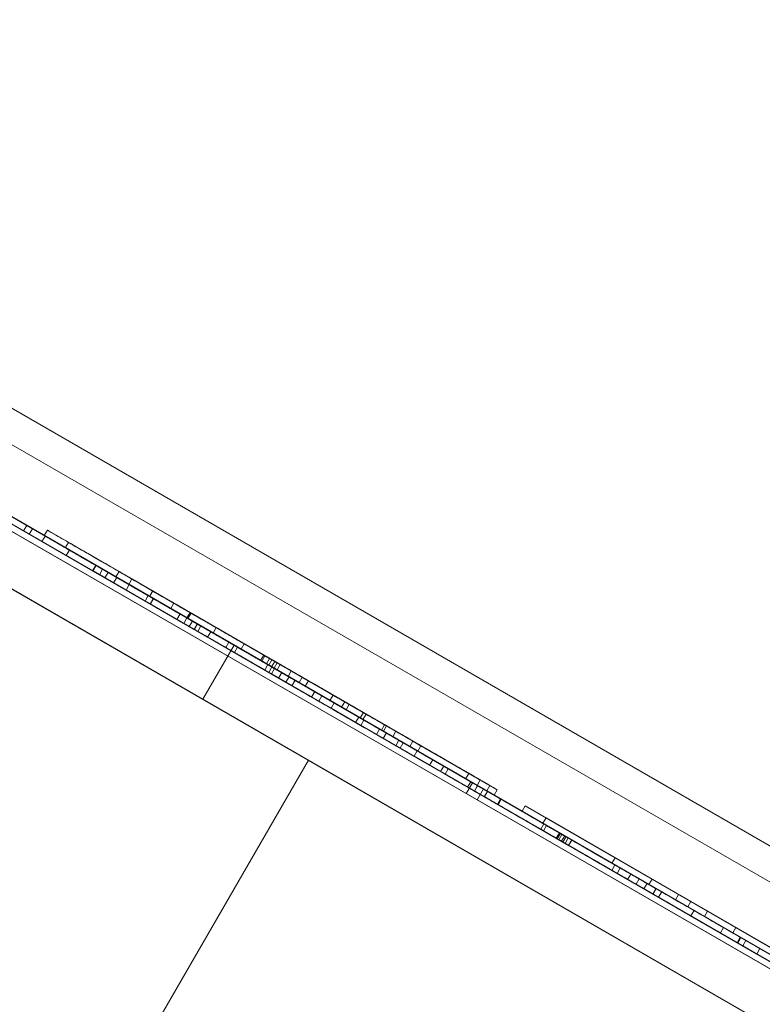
# Model space of a CAD drawing. Header units: inches. Extents: x 1 to 109, y 1 to 85.
# Tile 61 of 256: x 79.7831 to 79.882, y 32.5656 to 32.6969. Entities that reach past the tile are written whole.
import ezdxf

# ---------------------------------------------------------------- set-up
doc = ezdxf.new("R2010")
doc.units = ezdxf.units.IN
doc.header["$MEASUREMENT"] = 0
doc.linetypes.add('CENTERX2', pattern=[0.8, 0.5, -0.1, 0.1, -0.1])
doc.layers.add('FORMAT', color=7, linetype='Continuous')

msp = doc.modelspace()

# ---------------------------------------------------------------- linework, layer by layer
at = {"color": 7, "linetype": 'Continuous', "lineweight": 15, "ltscale": 5}
for p, q in [((71.45664, 37.4469), (85.26758, 29.47315)), ((85.25924, 29.45871), (71.4483, 37.43246)), ((76.50344, 34.5235), (80.47272, 32.23183)), ((76.49927, 34.51628), (80.46856, 32.22462)), ((80.4727, 32.23185), (76.59362, 34.47143)), ((80.46854, 32.22463), (76.58945, 34.46422)), ((78.5093, 33.35579), (80.263, 32.34329)), ((80.24135, 32.35579), (78.5093, 33.35579)), ((80.00721, 32.5006), (79.53089, 32.7756)), ((79.5309, 32.7756), (80.00721, 32.5006)), ((80.00721, 32.5006), (79.5309, 32.77559)), ((79.53091, 32.77559), (80.00723, 32.50059)), ((80.00679, 32.49988), (79.53048, 32.77488)), ((79.53048, 32.77488), (80.00679, 32.49988)), ((80.00679, 32.49988), (79.53049, 32.77487)), ((79.5305, 32.77487), (80.00681, 32.49987)), ((79.9413, 32.55308), (79.60932, 32.74475)), ((79.60933, 32.74475), (79.9413, 32.55308)), ((79.94549, 32.52661), (79.58447, 32.73504)), ((79.58447, 32.73504), (79.94531, 32.52671)), ((79.93505, 32.54226), (79.60307, 32.73393)), ((79.60308, 32.73392), (79.93505, 32.54226)), ((79.70773, 32.6735), (80.249, 32.361)), ((79.7069, 32.67206), (80.24817, 32.35956)), ((79.70918, 32.67267), (80.24756, 32.36183)), ((79.70834, 32.67122), (80.24672, 32.36039)), ((79.70824, 32.66359), (79.82102, 32.59847)), ((79.70824, 32.66359), (79.82102, 32.59847)), ((79.81165, 32.6135), (79.72649, 32.66267)), ((79.81122, 32.61279), (79.72606, 32.66196)), ((79.80747, 32.60629), (79.72231, 32.65546)), ((79.80749, 32.60629), (79.72233, 32.65545)), ((79.79328, 32.62411), (79.77018, 32.63744)), ((79.79286, 32.62339), (79.76977, 32.63672)), ((79.77027, 32.63643), (79.79372, 32.6229)), ((79.77069, 32.63715), (79.79413, 32.62362)), ((79.78436, 32.6283), (79.77239, 32.63521)), ((79.77239, 32.63521), (79.79445, 32.62247)), ((79.7728, 32.63593), (79.79487, 32.62319)), ((79.78478, 32.62902), (79.7728, 32.63593)), ((79.84485, 32.59434), (79.77989, 32.63184)), ((79.8434, 32.59517), (79.78134, 32.631)), ((79.84401, 32.59289), (79.77906, 32.63039)), ((79.84257, 32.59373), (79.7805, 32.62956)), ((79.78403, 32.62945), (79.78361, 32.62873)), ((79.79559, 32.62181), (79.78361, 32.62873)), ((79.78361, 32.62873), (79.80568, 32.61599)), ((79.79601, 32.62254), (79.78403, 32.62945)), ((79.78403, 32.62945), (79.8061, 32.61671)), ((79.78478, 32.62902), (79.78436, 32.6283)), ((79.78928, 32.62545), (79.78436, 32.6283)), ((79.7897, 32.62618), (79.78478, 32.62902)), ((79.78677, 32.62883), (79.78636, 32.62811)), ((79.78677, 32.62883), (79.80081, 32.62073)), ((79.78646, 32.62805), (79.78604, 32.62733)), ((79.78646, 32.62805), (79.78604, 32.62733)), ((79.79727, 32.62084), (79.78604, 32.62733)), ((79.78604, 32.62733), (79.78604, 32.62733)), ((79.78604, 32.62733), (79.81054, 32.61318)), ((79.78636, 32.62811), (79.80039, 32.62)), ((79.79769, 32.62157), (79.78646, 32.62805)), ((79.78646, 32.62805), (79.81096, 32.6139)), ((79.78646, 32.62805), (79.78646, 32.62805)), ((79.78958, 32.62721), (79.78916, 32.62649)), ((79.7897, 32.62618), (79.78928, 32.62545)), ((79.81211, 32.61324), (79.7897, 32.62618)), ((79.81169, 32.61252), (79.78928, 32.62545)), ((79.79322, 32.62414), (79.7928, 32.62342)), ((79.7928, 32.62342), (79.80812, 32.61458)), ((79.80045, 32.61901), (79.7928, 32.62342)), ((79.79328, 32.62411), (79.79286, 32.62339)), ((79.80494, 32.61641), (79.79286, 32.62339)), ((79.79322, 32.62414), (79.80854, 32.6153)), ((79.80087, 32.61973), (79.79322, 32.62414)), ((79.80536, 32.61714), (79.79328, 32.62411)), ((79.79413, 32.62362), (79.79372, 32.6229)), ((79.79413, 32.62362), (79.79372, 32.6229)), ((79.79413, 32.62362), (79.80536, 32.61714)), ((79.79413, 32.62362), (79.79413, 32.62362)), ((79.79487, 32.62319), (79.79445, 32.62247)), ((79.79487, 32.62319), (79.80676, 32.61633)), ((79.79632, 32.62332), (79.7959, 32.6226)), ((79.79372, 32.6229), (79.79372, 32.6229)), ((79.79372, 32.6229), (79.80494, 32.61641)), ((79.79445, 32.62247), (79.80635, 32.6156)), ((79.79601, 32.62254), (79.79559, 32.62181)), ((79.80051, 32.61897), (79.79559, 32.62181)), ((79.80093, 32.61969), (79.79601, 32.62254)), ((79.79803, 32.62233), (79.79762, 32.62161)), ((79.79803, 32.62233), (79.79762, 32.62161)), ((79.79762, 32.62161), (79.79762, 32.62161)), ((79.79762, 32.62161), (79.82113, 32.60803)), ((79.81738, 32.6102), (79.79762, 32.62161)), ((79.79803, 32.62233), (79.79803, 32.62233)), ((79.8178, 32.61092), (79.79803, 32.62233)), ((79.79803, 32.62233), (79.82155, 32.60875)), ((79.79769, 32.62157), (79.79727, 32.62084)), ((79.79769, 32.62157), (79.79727, 32.62084)), ((79.79769, 32.62157), (79.79727, 32.62084)), ((79.79769, 32.62157), (79.79727, 32.62084)), ((79.79978, 32.61939), (79.79727, 32.62084)), ((79.79727, 32.62084), (79.79727, 32.62084)), ((79.79727, 32.62084), (79.79727, 32.62084)), ((79.79727, 32.62084), (79.80631, 32.61563)), ((79.80681, 32.61533), (79.79727, 32.62084)), ((79.8002, 32.62011), (79.79769, 32.62157)), ((79.79769, 32.62157), (79.79769, 32.62157)), ((79.79769, 32.62157), (79.80673, 32.61635)), ((79.79769, 32.62157), (79.79769, 32.62157)), ((79.80723, 32.61606), (79.79769, 32.62157)), ((79.80081, 32.62073), (79.80039, 32.62)), ((79.8002, 32.62011), (79.79978, 32.61939)), ((79.80087, 32.61973), (79.80045, 32.61901)), ((79.80812, 32.61458), (79.80045, 32.61901)), ((79.80093, 32.61969), (79.80051, 32.61897)), ((79.82292, 32.60604), (79.80051, 32.61897)), ((79.80854, 32.6153), (79.80087, 32.61973)), ((79.82334, 32.60676), (79.80093, 32.61969)), ((79.80361, 32.61911), (79.8032, 32.61838)), ((79.80445, 32.61766), (79.80403, 32.61694)), ((79.8121, 32.61325), (79.80445, 32.61766)), ((79.80445, 32.61766), (79.81977, 32.60882)), ((79.80578, 32.61786), (79.80536, 32.61714)), ((79.80591, 32.61778), (79.80549, 32.61706)), ((79.80403, 32.61694), (79.81935, 32.60809)), ((79.81168, 32.61252), (79.80403, 32.61694)), ((79.80536, 32.61714), (79.80494, 32.61641)), ((79.80536, 32.61714), (79.80494, 32.61641)), ((79.80494, 32.61641), (79.80494, 32.61641)), ((79.80536, 32.61714), (79.80536, 32.61714)), ((79.8061, 32.61671), (79.80568, 32.61599)), ((79.8061, 32.61671), (79.81799, 32.60984)), ((79.80673, 32.61635), (79.80631, 32.61563)), ((79.80568, 32.61599), (79.81757, 32.60912)), ((79.80676, 32.61633), (79.80635, 32.6156)), ((79.80635, 32.6156), (79.82852, 32.6028)), ((79.80676, 32.61633), (79.82894, 32.60352)), ((79.80723, 32.61606), (79.80681, 32.61533)), ((79.80854, 32.6153), (79.80812, 32.61458)), ((79.80926, 32.61585), (79.80884, 32.61512)), ((79.80926, 32.61585), (79.80884, 32.61512)), ((79.80926, 32.61585), (79.80884, 32.61512)), ((79.80926, 32.61585), (79.80884, 32.61512)), ((79.81597, 32.61101), (79.80884, 32.61512)), ((79.80884, 32.61512), (79.80884, 32.61512)), ((79.80884, 32.61512), (79.81697, 32.61043)), ((79.81884, 32.60935), (79.80884, 32.61512)), ((79.80884, 32.61512), (79.80884, 32.61512)), ((79.80884, 32.61512), (79.8203, 32.60851)), ((79.80926, 32.61585), (79.80926, 32.61585)), ((79.81638, 32.61173), (79.80926, 32.61585)), ((79.80926, 32.61585), (79.81739, 32.61115)), ((79.80926, 32.61585), (79.80926, 32.61585)), ((79.81926, 32.61007), (79.80926, 32.61585)), ((79.80926, 32.61585), (79.82072, 32.60923)), ((79.81096, 32.6139), (79.81054, 32.61318)), ((79.80747, 32.60629), (79.81122, 32.61279)), ((79.80749, 32.60629), (79.81165, 32.6135)), ((79.8121, 32.61325), (79.81168, 32.61252)), ((79.81935, 32.60809), (79.81168, 32.61252)), ((79.81211, 32.61324), (79.81169, 32.61252)), ((79.81661, 32.60968), (79.81169, 32.61252)), ((79.81977, 32.60882), (79.8121, 32.61325)), ((79.81703, 32.6104), (79.81211, 32.61324)), ((79.813, 32.61369), (79.81258, 32.61297)), ((79.81559, 32.61219), (79.81517, 32.61147)), ((79.81576, 32.61209), (79.81534, 32.61137)), ((79.81638, 32.61173), (79.81597, 32.61101)), ((79.81668, 32.61156), (79.81627, 32.61084)), ((79.81706, 32.61134), (79.81665, 32.61062)), ((79.81739, 32.61115), (79.81697, 32.61043)), ((79.81615, 32.61091), (79.81573, 32.61018)), ((79.81668, 32.6106), (79.81626, 32.60988)), ((79.82456, 32.60509), (79.81626, 32.60988)), ((79.81703, 32.6104), (79.81661, 32.60968)), ((79.82498, 32.60581), (79.81668, 32.6106)), ((79.82894, 32.60352), (79.81703, 32.6104)), ((79.8178, 32.61092), (79.81738, 32.6102)), ((79.81799, 32.60984), (79.81757, 32.60912)), ((79.81799, 32.60984), (79.84016, 32.59704)), ((79.81926, 32.61007), (79.81884, 32.60935)), ((79.82852, 32.6028), (79.81661, 32.60968)), ((79.81757, 32.60912), (79.83975, 32.59632)), ((79.81897, 32.60928), (79.81855, 32.60856)), ((79.81977, 32.60882), (79.81935, 32.60809)), ((79.82072, 32.60923), (79.8203, 32.60851)), ((79.82155, 32.60875), (79.82113, 32.60803)), ((79.82238, 32.60731), (79.82197, 32.60658)), ((79.82334, 32.60676), (79.82292, 32.60604)), ((79.82784, 32.60319), (79.82292, 32.60604)), ((79.82826, 32.60391), (79.82334, 32.60676)), ((79.82484, 32.60685), (79.82442, 32.60613)), ((79.82638, 32.60596), (79.82596, 32.60524)), ((79.82498, 32.60581), (79.82456, 32.60509)), ((79.83769, 32.59751), (79.82456, 32.60509)), ((79.8381, 32.59823), (79.82498, 32.60581)), ((79.82698, 32.60562), (79.82656, 32.6049)), ((79.82826, 32.60391), (79.82784, 32.60319)), ((79.84016, 32.59704), (79.82826, 32.60391)), ((79.82887, 32.60452), (79.82846, 32.6038)), ((79.84249, 32.5957), (79.82846, 32.6038)), ((79.82894, 32.60352), (79.82852, 32.6028)), ((79.82922, 32.60432), (79.82881, 32.6036)), ((79.84291, 32.59642), (79.82887, 32.60452)), ((79.83975, 32.59632), (79.82784, 32.60319)), ((79.83103, 32.60232), (79.83061, 32.60159)), ((79.83103, 32.60232), (79.8381, 32.59823)), ((79.83168, 32.6029), (79.83126, 32.60218)), ((79.83195, 32.60275), (79.83153, 32.60203)), ((79.83321, 32.60202), (79.83279, 32.6013)), ((79.83061, 32.60159), (79.83769, 32.59751)), ((79.83193, 32.6018), (79.83151, 32.60107)), ((79.83151, 32.60107), (79.84274, 32.59459)), ((79.83193, 32.6018), (79.84316, 32.59531)), ((79.83361, 32.60082), (79.83319, 32.6001)), ((79.83546, 32.60072), (79.83504, 32.6)), ((79.83417, 32.6005), (79.83376, 32.59978)), ((79.83605, 32.59942), (79.83563, 32.5987)), ((79.83605, 32.59942), (79.83563, 32.5987)), ((79.83605, 32.59942), (79.8817, 32.57306)), ((79.83605, 32.59942), (79.83605, 32.59942)), ((79.85326, 32.58948), (79.83605, 32.59942)), ((79.83653, 32.6001), (79.83611, 32.59938)), ((79.79663, 32.55501), (79.82154, 32.59817)), ((79.79663, 32.55501), (79.82154, 32.59817)), ((79.85284, 32.58876), (79.83563, 32.5987)), ((79.83563, 32.5987), (79.88128, 32.57234)), ((79.83563, 32.5987), (79.83563, 32.5987)), ((79.8381, 32.59823), (79.83769, 32.59751)), ((79.83957, 32.59739), (79.83915, 32.59667)), ((79.84016, 32.59704), (79.83975, 32.59632)), ((79.84291, 32.59642), (79.84249, 32.5957)), ((79.84444, 32.59554), (79.84402, 32.59482)), ((79.84257, 32.59373), (79.8434, 32.59517)), ((79.84257, 32.59373), (79.8434, 32.59517)), ((79.84316, 32.59531), (79.84274, 32.59459)), ((80.11332, 32.43934), (79.8434, 32.59517)), ((79.8434, 32.59517), (79.8434, 32.59517)), ((79.84409, 32.59478), (79.84367, 32.59405)), ((79.84409, 32.59477), (79.84367, 32.59405)), ((79.8549, 32.58757), (79.84367, 32.59405)), ((79.84367, 32.59405), (79.86266, 32.58309)), ((79.84367, 32.59405), (79.84367, 32.59405)), ((79.84401, 32.59289), (79.84485, 32.59434)), ((79.84401, 32.59289), (79.84485, 32.59434)), ((79.84409, 32.59478), (79.86308, 32.58381)), ((79.84409, 32.59477), (79.84409, 32.59478)), ((79.85532, 32.58829), (79.84409, 32.59477)), ((79.84485, 32.59434), (79.84485, 32.59434)), ((80.11187, 32.44017), (79.84485, 32.59434)), ((79.84571, 32.5948), (79.8453, 32.59408)), ((79.84668, 32.59424), (79.84627, 32.59352)), ((79.84257, 32.59373), (79.84257, 32.59373)), ((80.11248, 32.43789), (79.84257, 32.59373)), ((79.84401, 32.59289), (79.84401, 32.59289)), ((80.11104, 32.43873), (79.84401, 32.59289)), ((79.8454, 32.59402), (79.84498, 32.5933)), ((79.8454, 32.59402), (79.84499, 32.59329)), ((79.8454, 32.59402), (79.84499, 32.5933)), ((79.84499, 32.59329), (79.84499, 32.5933)), ((79.84499, 32.5933), (79.85621, 32.58681)), ((79.85621, 32.58681), (79.84499, 32.59329)), ((79.85663, 32.58753), (79.8454, 32.59402)), ((79.8454, 32.59402), (79.85663, 32.58754)), ((79.8454, 32.59402), (79.8454, 32.59402)), ((79.84713, 32.59302), (79.84672, 32.5923)), ((79.84724, 32.59296), (79.84682, 32.59224)), ((79.85042, 32.59208), (79.85001, 32.59136)), ((79.85042, 32.59208), (79.87249, 32.57934)), ((79.8624, 32.58517), (79.85042, 32.59208)), ((79.86198, 32.58444), (79.85001, 32.59136)), ((79.85001, 32.59136), (79.87208, 32.57862)), ((79.8532, 32.59048), (79.85278, 32.58976)), ((79.8532, 32.59048), (79.85278, 32.58976)), ((79.8532, 32.59048), (79.91027, 32.55753)), ((79.8532, 32.59048), (79.8532, 32.59048)), ((79.87472, 32.57806), (79.8532, 32.59048)), ((79.85291, 32.58968), (79.85249, 32.58896)), ((79.8743, 32.57733), (79.85278, 32.58976)), ((79.85278, 32.58976), (79.85278, 32.58976)), ((79.85278, 32.58976), (79.90985, 32.55681)), ((79.85326, 32.58948), (79.85284, 32.58876)), ((79.85326, 32.58948), (79.85284, 32.58876)), ((79.86449, 32.583), (79.85326, 32.58948)), ((79.85326, 32.58948), (79.85326, 32.58948)), ((79.86407, 32.58228), (79.85284, 32.58876)), ((79.85284, 32.58876), (79.85284, 32.58876)), ((79.85498, 32.58849), (79.85456, 32.58777)), ((79.85512, 32.58841), (79.8547, 32.58769)), ((79.85532, 32.58829), (79.8549, 32.58757)), ((79.85527, 32.58736), (79.8549, 32.58757)), ((79.85569, 32.58808), (79.85527, 32.58736)), ((79.85569, 32.58808), (79.85532, 32.58829)), ((79.85586, 32.58798), (79.85544, 32.58726)), ((79.86665, 32.58175), (79.85569, 32.58808)), ((79.85616, 32.58781), (79.85574, 32.58708)), ((79.85663, 32.58754), (79.85621, 32.58681)), ((79.85663, 32.58753), (79.85621, 32.58681)), ((79.85663, 32.58754), (79.85663, 32.58753)), ((79.86623, 32.58103), (79.85527, 32.58736)), ((79.85621, 32.58681), (79.85621, 32.58681)), ((79.8624, 32.58517), (79.86198, 32.58444)), ((79.86732, 32.58232), (79.8624, 32.58517)), ((79.86238, 32.58421), (79.86197, 32.58349)), ((79.86691, 32.5816), (79.86198, 32.58444)), ((79.86308, 32.58381), (79.86266, 32.58309)), ((79.86308, 32.58381), (79.87291, 32.57814)), ((79.86266, 32.58309), (79.87249, 32.57742)), ((79.86449, 32.583), (79.86407, 32.58228)), ((79.86449, 32.583), (79.86407, 32.58228)), ((79.88128, 32.57234), (79.86407, 32.58228)), ((79.86407, 32.58228), (79.86407, 32.58228)), ((79.86449, 32.583), (79.86449, 32.583)), ((79.8817, 32.57306), (79.86449, 32.583)), ((79.86561, 32.58235), (79.86519, 32.58163)), ((79.87684, 32.57587), (79.86561, 32.58235)), ((79.86732, 32.58232), (79.86691, 32.5816)), ((79.88973, 32.56939), (79.86732, 32.58232)), ((79.87642, 32.57515), (79.86519, 32.58163)), ((79.86665, 32.58175), (79.86623, 32.58103)), ((79.87875, 32.5738), (79.86623, 32.58103)), ((79.87916, 32.57453), (79.86665, 32.58175)), ((79.88931, 32.56867), (79.86691, 32.5816)), ((79.86785, 32.58105), (79.86744, 32.58033)), ((79.86861, 32.58062), (79.86819, 32.5799)), ((79.8686, 32.58062), (79.86819, 32.5799)), ((79.90935, 32.55613), (79.86819, 32.5799)), ((79.86819, 32.5799), (79.87941, 32.57342)), ((79.86819, 32.5799), (79.86819, 32.5799)), ((79.8686, 32.58062), (79.87983, 32.57414)), ((79.86861, 32.58062), (79.8686, 32.58062)), ((79.90977, 32.55685), (79.86861, 32.58062)), ((79.87084, 32.58029), (79.87043, 32.57957)), ((79.87084, 32.58029), (79.88616, 32.57145)), ((79.87849, 32.57588), (79.87084, 32.58029)), ((79.87043, 32.57957), (79.88575, 32.57072)), ((79.87807, 32.57515), (79.87043, 32.57957)), ((79.87249, 32.57934), (79.87208, 32.57862)), ((79.87208, 32.57862), (79.88397, 32.57175)), ((79.87249, 32.57934), (79.88439, 32.57247)), ((79.87291, 32.57814), (79.87249, 32.57742)), ((79.87249, 32.57742), (79.88231, 32.57175)), ((79.87291, 32.57814), (79.88273, 32.57247)), ((79.87472, 32.57806), (79.8743, 32.57733)), ((79.87472, 32.57806), (79.8743, 32.57733)), ((79.88833, 32.56923), (79.8743, 32.57733)), ((79.8743, 32.57733), (79.8743, 32.57733)), ((79.88875, 32.56995), (79.87472, 32.57806)), ((79.87472, 32.57806), (79.87472, 32.57806)), ((79.87684, 32.57587), (79.87642, 32.57515)), ((79.87849, 32.57588), (79.87807, 32.57515)), ((79.88616, 32.57145), (79.87849, 32.57588)), ((79.88575, 32.57072), (79.87807, 32.57515)), ((79.87908, 32.57457), (79.87866, 32.57385)), ((79.87916, 32.57453), (79.87875, 32.5738)), ((79.89012, 32.5682), (79.87916, 32.57453)), ((79.8897, 32.56748), (79.87875, 32.5738)), ((79.87983, 32.57414), (79.87941, 32.57342)), ((79.87941, 32.57342), (79.87942, 32.57342)), ((79.87983, 32.57414), (79.87942, 32.57342)), ((79.87942, 32.57342), (79.90935, 32.55613)), ((79.87983, 32.57414), (79.90977, 32.55685)), ((79.87983, 32.57414), (79.87983, 32.57414)), ((79.8817, 32.57306), (79.88128, 32.57234)), ((79.8817, 32.57306), (79.88128, 32.57234)), ((79.8817, 32.57306), (79.8817, 32.57306)), ((79.88128, 32.57234), (79.88128, 32.57234))]:
    msp.add_line(p, q, dxfattribs=at)
for points, knots in [([(79.81668, 32.61156), (79.81396, 32.61313), (79.80851, 32.61628), (79.80057, 32.62087), (79.79424, 32.62452), (79.79016, 32.62687), (79.78776, 32.62826), (79.7871, 32.62864), (79.78677, 32.62883)], [0, 0, 0, 0, 0.186919, 0.373512, 0.559695, 0.706309, 0.853106, 1, 1, 1, 1]), ([(79.81627, 32.61084), (79.81354, 32.61241), (79.80809, 32.61556), (79.80015, 32.62014), (79.79382, 32.6238), (79.78974, 32.62615), (79.78734, 32.62754), (79.78668, 32.62792), (79.78636, 32.62811)], [0, 0, 0, 0, 0.186919, 0.373512, 0.559695, 0.706309, 0.853106, 1, 1, 1, 1]), ([(79.78958, 32.62721), (79.78983, 32.62706), (79.79034, 32.62677), (79.7941, 32.6246), (79.8, 32.62119), (79.80746, 32.61689), (79.81287, 32.61376), (79.81559, 32.61219)], [0, 0, 0, 0, 0.18642, 0.372906, 0.559336, 0.77944, 1, 1, 1, 1]), ([(79.79632, 32.62332), (79.79522, 32.62395), (79.79302, 32.62522), (79.79023, 32.62684), (79.78982, 32.62707), (79.78958, 32.62721)], [0, 0, 0, 0, 0.280599, 0.560976, 1, 1, 1, 1]), ([(79.7959, 32.6226), (79.7948, 32.62323), (79.7926, 32.6245), (79.78981, 32.62611), (79.78941, 32.62635), (79.78916, 32.62649)], [0, 0, 0, 0, 0.280599, 0.560976, 1, 1, 1, 1]), ([(79.78916, 32.62649), (79.78942, 32.62634), (79.78992, 32.62605), (79.79368, 32.62388), (79.79958, 32.62047), (79.80704, 32.61616), (79.81246, 32.61304), (79.81517, 32.61147)], [0, 0, 0, 0, 0.18642, 0.372906, 0.559336, 0.77944, 1, 1, 1, 1]), ([(79.813, 32.61369), (79.80966, 32.61562), (79.80371, 32.61905), (79.79857, 32.62202), (79.79632, 32.62332)], [0, 0, 0, 0, 0.560768, 1, 1, 1, 1]), ([(79.81258, 32.61297), (79.80924, 32.61489), (79.80329, 32.61833), (79.79816, 32.62129), (79.7959, 32.6226)], [0, 0, 0, 0, 0.560768, 1, 1, 1, 1]), ([(79.80081, 32.62073), (79.80132, 32.62043), (79.80235, 32.61983), (79.80644, 32.61747), (79.81183, 32.61436), (79.81532, 32.61235), (79.81706, 32.61134)], [0, 0, 0, 0, 0.280582, 0.559152, 0.779251, 1, 1, 1, 1]), ([(79.81626, 32.60988), (79.81508, 32.61056), (79.81273, 32.61192), (79.80943, 32.61383), (79.80449, 32.61667), (79.80136, 32.61848), (79.79978, 32.61939)], [0, 0, 0, 0, 0.280952, 0.561253, 0.779439, 1, 1, 1, 1]), ([(79.81668, 32.6106), (79.8155, 32.61128), (79.81314, 32.61264), (79.80984, 32.61455), (79.80491, 32.6174), (79.80178, 32.6192), (79.8002, 32.62011)], [0, 0, 0, 0, 0.2809517, 0.5612527, 0.7794386, 1, 1, 1, 1]), ([(79.80039, 32.62), (79.80091, 32.61971), (79.80194, 32.61911), (79.80603, 32.61675), (79.81141, 32.61364), (79.8149, 32.61163), (79.81665, 32.61062)], [0, 0, 0, 0, 0.2805819, 0.5591525, 0.7792506, 1, 1, 1, 1]), ([(79.80361, 32.61911), (79.80375, 32.61903), (79.804, 32.61889), (79.80523, 32.61817), (79.80578, 32.61786)], [0, 0, 0, 0, 0.55848, 1, 1, 1, 1]), ([(79.80591, 32.61778), (79.80517, 32.61821), (79.80385, 32.61897), (79.80369, 32.61906), (79.80361, 32.61911)], [0, 0, 0, 0, 0.558758, 1, 1, 1, 1]), ([(79.8032, 32.61838), (79.80333, 32.61831), (79.80358, 32.61816), (79.80481, 32.61745), (79.80536, 32.61714)], [0, 0, 0, 0, 0.55848, 1, 1, 1, 1]), ([(79.80549, 32.61706), (79.80475, 32.61749), (79.80343, 32.61825), (79.80327, 32.61834), (79.8032, 32.61838)], [0, 0, 0, 0, 0.5587579, 1, 1, 1, 1]), ([(79.80578, 32.61786), (79.80777, 32.6167), (79.81178, 32.61439), (79.81836, 32.61059), (79.8249, 32.60682), (79.83131, 32.60312), (79.83747, 32.59956), (79.84235, 32.59674), (79.84534, 32.59501), (79.84559, 32.59487), (79.84571, 32.5948)], [0, 0, 0, 0, 0.124719, 0.249988, 0.375275, 0.500529, 0.62556, 0.75038, 0.875037, 1, 1, 1, 1]), ([(79.81576, 32.61209), (79.8138, 32.61322), (79.8103, 32.61524), (79.80725, 32.61701), (79.80591, 32.61778)], [0, 0, 0, 0, 0.5605438, 1, 1, 1, 1]), ([(79.80536, 32.61714), (79.80736, 32.61598), (79.81136, 32.61367), (79.81795, 32.60987), (79.82448, 32.60609), (79.83089, 32.60239), (79.83705, 32.59884), (79.84194, 32.59602), (79.84493, 32.59429), (79.84517, 32.59415), (79.8453, 32.59408)], [0, 0, 0, 0, 0.124719, 0.249988, 0.375275, 0.500529, 0.62556, 0.75038, 0.875037, 1, 1, 1, 1]), ([(79.81534, 32.61137), (79.81338, 32.6125), (79.80989, 32.61452), (79.80683, 32.61629), (79.80549, 32.61706)], [0, 0, 0, 0, 0.5605438, 1, 1, 1, 1]), ([(79.80673, 32.61635), (79.80837, 32.6154), (79.81165, 32.6135), (79.81577, 32.61112), (79.81898, 32.60927), (79.82098, 32.60812), (79.82223, 32.6074), (79.82233, 32.60734), (79.82238, 32.60731)], [0, 0, 0, 0, 0.250571, 0.501024, 0.625805, 0.750423, 0.87505, 1, 1, 1, 1]), ([(79.80631, 32.61563), (79.80795, 32.61468), (79.81124, 32.61278), (79.81536, 32.6104), (79.81856, 32.60855), (79.82056, 32.6074), (79.82181, 32.60668), (79.82192, 32.60662), (79.82197, 32.60658)], [0, 0, 0, 0, 0.250571, 0.501024, 0.625805, 0.750423, 0.87505, 1, 1, 1, 1]), ([(79.81573, 32.61018), (79.81407, 32.61114), (79.8111, 32.61286), (79.80812, 32.61458), (79.80681, 32.61533)], [0, 0, 0, 0, 0.559921, 1, 1, 1, 1]), ([(79.81615, 32.61091), (79.81449, 32.61187), (79.81151, 32.61358), (79.80854, 32.6153), (79.80723, 32.61606)], [0, 0, 0, 0, 0.559921, 1, 1, 1, 1]), ([(79.81096, 32.6139), (79.81274, 32.61288), (79.81629, 32.61082), (79.82159, 32.60777), (79.82634, 32.60502), (79.82979, 32.60303), (79.83199, 32.60176), (79.83339, 32.60095), (79.83354, 32.60087), (79.83361, 32.60082)], [0, 0, 0, 0, 0.167013, 0.333946, 0.500162, 0.625019, 0.749983, 0.874958, 1, 1, 1, 1]), ([(79.81054, 32.61318), (79.81232, 32.61215), (79.81587, 32.6101), (79.82117, 32.60704), (79.82592, 32.6043), (79.82937, 32.60231), (79.83158, 32.60104), (79.83298, 32.60023), (79.83312, 32.60014), (79.83319, 32.6001)], [0, 0, 0, 0, 0.167013, 0.333946, 0.500162, 0.625019, 0.749983, 0.874958, 1, 1, 1, 1]), ([(79.82442, 32.60613), (79.82222, 32.6074), (79.8183, 32.60967), (79.81433, 32.61196), (79.81258, 32.61297)], [0, 0, 0, 0, 0.559956, 1, 1, 1, 1]), ([(79.82484, 32.60685), (79.82264, 32.60812), (79.81871, 32.61039), (79.81474, 32.61268), (79.813, 32.61369)], [0, 0, 0, 0, 0.559956, 1, 1, 1, 1]), ([(79.81517, 32.61147), (79.81761, 32.61006), (79.82248, 32.60725), (79.82964, 32.60312), (79.83559, 32.59968), (79.83963, 32.59735), (79.84197, 32.596), (79.84232, 32.5958), (79.84249, 32.5957)], [0, 0, 0, 0, 0.18701, 0.373754, 0.560013, 0.70662, 0.853205, 1, 1, 1, 1]), ([(79.82846, 32.6038), (79.82808, 32.60402), (79.82733, 32.60445), (79.8238, 32.60649), (79.81944, 32.60901), (79.81671, 32.61058), (79.81534, 32.61137)], [0, 0, 0, 0, 0.280597, 0.558464, 0.778898, 1, 1, 1, 1]), ([(79.81559, 32.61219), (79.81803, 32.61079), (79.8229, 32.60797), (79.83006, 32.60384), (79.836, 32.6004), (79.84005, 32.59807), (79.84239, 32.59672), (79.84273, 32.59652), (79.84291, 32.59642)], [0, 0, 0, 0, 0.18701, 0.373754, 0.560013, 0.70662, 0.853205, 1, 1, 1, 1]), ([(79.82887, 32.60452), (79.8285, 32.60474), (79.82775, 32.60517), (79.82422, 32.60721), (79.81985, 32.60973), (79.81713, 32.6113), (79.81576, 32.61209)], [0, 0, 0, 0, 0.280597, 0.558464, 0.778898, 1, 1, 1, 1]), ([(79.82698, 32.60562), (79.825, 32.60676), (79.82147, 32.6088), (79.81794, 32.61084), (79.81638, 32.61173)], [0, 0, 0, 0, 0.55995, 1, 1, 1, 1]), ([(79.84571, 32.5948), (79.84543, 32.59496), (79.84487, 32.59528), (79.84074, 32.59767), (79.83417, 32.60146), (79.82576, 32.60632), (79.81971, 32.60981), (79.81668, 32.61156)], [0, 0, 0, 0, 0.1863991, 0.3728711, 0.5592651, 0.7793668, 1, 1, 1, 1]), ([(79.81706, 32.61134), (79.81892, 32.61027), (79.82261, 32.60814), (79.82746, 32.60534), (79.83097, 32.60331), (79.83144, 32.60304), (79.83168, 32.6029)], [0, 0, 0, 0, 0.2812281, 0.5610076, 0.7810985, 1, 1, 1, 1]), ([(79.81739, 32.61115), (79.81907, 32.61018), (79.82207, 32.60845), (79.82506, 32.60672), (79.82638, 32.60596)], [0, 0, 0, 0, 0.560048, 1, 1, 1, 1]), ([(79.82197, 32.60658), (79.82189, 32.60663), (79.82173, 32.60672), (79.8196, 32.60795), (79.8172, 32.60934), (79.81573, 32.61018)], [0, 0, 0, 0, 0.281084, 0.561281, 1, 1, 1, 1]), ([(79.82656, 32.6049), (79.82458, 32.60604), (79.82105, 32.60808), (79.81752, 32.61012), (79.81597, 32.61101)], [0, 0, 0, 0, 0.55995, 1, 1, 1, 1]), ([(79.82238, 32.60731), (79.82231, 32.60735), (79.82215, 32.60744), (79.82002, 32.60867), (79.81762, 32.61006), (79.81615, 32.61091)], [0, 0, 0, 0, 0.281084, 0.561281, 1, 1, 1, 1]), ([(79.8453, 32.59408), (79.84502, 32.59424), (79.84446, 32.59456), (79.84033, 32.59695), (79.83376, 32.60074), (79.82534, 32.6056), (79.81929, 32.60909), (79.81627, 32.61084)], [0, 0, 0, 0, 0.186399, 0.372871, 0.559265, 0.779367, 1, 1, 1, 1]), ([(79.81665, 32.61062), (79.8185, 32.60955), (79.8222, 32.60741), (79.82705, 32.60462), (79.83055, 32.60259), (79.83103, 32.60232), (79.83126, 32.60218)], [0, 0, 0, 0, 0.2812281, 0.5610076, 0.7810985, 1, 1, 1, 1]), ([(79.81697, 32.61043), (79.81865, 32.60946), (79.82165, 32.60773), (79.82465, 32.606), (79.82596, 32.60524)], [0, 0, 0, 0, 0.560048, 1, 1, 1, 1]), ([(79.83153, 32.60203), (79.82889, 32.60355), (79.82418, 32.60627), (79.81946, 32.609), (79.81738, 32.6102)], [0, 0, 0, 0, 0.559954, 1, 1, 1, 1]), ([(79.83195, 32.60275), (79.82931, 32.60427), (79.82459, 32.60699), (79.81987, 32.60972), (79.8178, 32.61092)], [0, 0, 0, 0, 0.559954, 1, 1, 1, 1]), ([(79.83546, 32.60072), (79.83539, 32.60076), (79.83527, 32.60083), (79.834, 32.60156), (79.83198, 32.60273), (79.82872, 32.60461), (79.8244, 32.60711), (79.82097, 32.60908), (79.81926, 32.61007)], [0, 0, 0, 0, 0.1248881, 0.2495959, 0.3742606, 0.4991781, 0.7494645, 1, 1, 1, 1]), ([(79.83319, 32.6001), (79.833, 32.60021), (79.83262, 32.60043), (79.82882, 32.60263), (79.82375, 32.60556), (79.82029, 32.60756), (79.81855, 32.60856)], [0, 0, 0, 0, 0.279943, 0.558974, 0.779184, 1, 1, 1, 1]), ([(79.81855, 32.60856), (79.82003, 32.6077), (79.82298, 32.606), (79.82694, 32.60371), (79.82922, 32.6024), (79.83061, 32.60159)], [0, 0, 0, 0, 0.279901, 0.559677, 1, 1, 1, 1]), ([(79.83504, 32.6), (79.83498, 32.60004), (79.83485, 32.60011), (79.83359, 32.60084), (79.83157, 32.602), (79.8283, 32.60389), (79.82398, 32.60639), (79.82056, 32.60836), (79.81884, 32.60935)], [0, 0, 0, 0, 0.124888, 0.249596, 0.374261, 0.499178, 0.749465, 1, 1, 1, 1]), ([(79.81897, 32.60928), (79.82044, 32.60843), (79.82339, 32.60672), (79.82736, 32.60444), (79.82963, 32.60312), (79.83103, 32.60232)], [0, 0, 0, 0, 0.279901, 0.559677, 1, 1, 1, 1]), ([(79.83361, 32.60082), (79.83342, 32.60094), (79.83304, 32.60116), (79.82924, 32.60335), (79.82417, 32.60628), (79.8207, 32.60828), (79.81897, 32.60928)], [0, 0, 0, 0, 0.279943, 0.558974, 0.779184, 1, 1, 1, 1]), ([(79.8203, 32.60851), (79.8219, 32.60759), (79.82474, 32.60595), (79.82756, 32.60432), (79.82881, 32.6036)], [0, 0, 0, 0, 0.560184, 1, 1, 1, 1]), ([(79.82072, 32.60923), (79.82231, 32.60831), (79.82515, 32.60667), (79.82798, 32.60504), (79.82922, 32.60432)], [0, 0, 0, 0, 0.560184, 1, 1, 1, 1]), ([(79.82155, 32.60875), (79.82327, 32.60776), (79.8267, 32.60578), (79.83185, 32.6028), (79.83645, 32.60015), (79.83998, 32.59811), (79.84243, 32.59669), (79.84416, 32.5957), (79.84434, 32.59559), (79.84444, 32.59554)], [0, 0, 0, 0, 0.166995, 0.333908, 0.500255, 0.625237, 0.750193, 0.875052, 1, 1, 1, 1]), ([(79.82113, 32.60803), (79.82285, 32.60704), (79.82629, 32.60505), (79.83143, 32.60208), (79.83603, 32.59943), (79.83956, 32.59739), (79.84202, 32.59597), (79.84374, 32.59498), (79.84393, 32.59487), (79.84402, 32.59482)], [0, 0, 0, 0, 0.166995, 0.333908, 0.500255, 0.625237, 0.750193, 0.875052, 1, 1, 1, 1]), ([(79.83126, 32.60218), (79.83116, 32.60224), (79.83095, 32.60236), (79.8284, 32.60383), (79.82593, 32.60526), (79.82442, 32.60613)], [0, 0, 0, 0, 0.279779, 0.559088, 1, 1, 1, 1]), ([(79.83168, 32.6029), (79.83157, 32.60296), (79.83136, 32.60308), (79.82882, 32.60455), (79.82635, 32.60598), (79.82484, 32.60685)], [0, 0, 0, 0, 0.279779, 0.559088, 1, 1, 1, 1]), ([(79.82638, 32.60596), (79.82736, 32.6054), (79.8293, 32.60427), (79.83166, 32.60292), (79.83304, 32.60212), (79.83315, 32.60205), (79.83321, 32.60202)], [0, 0, 0, 0, 0.280494, 0.559925, 0.779752, 1, 1, 1, 1]), ([(79.82596, 32.60524), (79.82694, 32.60468), (79.82889, 32.60355), (79.83124, 32.60219), (79.83262, 32.6014), (79.83274, 32.60133), (79.83279, 32.6013)], [0, 0, 0, 0, 0.2804943, 0.5599251, 0.7797517, 1, 1, 1, 1]), ([(79.83279, 32.6013), (79.83271, 32.60134), (79.83255, 32.60144), (79.83042, 32.60267), (79.82802, 32.60405), (79.82656, 32.6049)], [0, 0, 0, 0, 0.281071, 0.561092, 1, 1, 1, 1]), ([(79.83321, 32.60202), (79.83313, 32.60207), (79.83297, 32.60216), (79.83084, 32.60339), (79.82844, 32.60477), (79.82698, 32.60562)], [0, 0, 0, 0, 0.281071, 0.561092, 1, 1, 1, 1]), ([(79.82881, 32.6036), (79.82976, 32.60305), (79.83168, 32.60194), (79.8338, 32.60071), (79.83491, 32.60007), (79.835, 32.60002), (79.83504, 32.6)], [0, 0, 0, 0, 0.280013, 0.559354, 0.779487, 1, 1, 1, 1]), ([(79.82922, 32.60432), (79.83018, 32.60377), (79.8321, 32.60266), (79.83422, 32.60144), (79.83533, 32.60079), (79.83541, 32.60075), (79.83546, 32.60072)], [0, 0, 0, 0, 0.280013, 0.559354, 0.779487, 1, 1, 1, 1]), ([(79.84627, 32.59352), (79.84599, 32.59368), (79.84543, 32.594), (79.84178, 32.59611), (79.83685, 32.59896), (79.8333, 32.601), (79.83153, 32.60203)], [0, 0, 0, 0, 0.2797887, 0.5594526, 0.779461, 1, 1, 1, 1]), ([(79.84668, 32.59424), (79.8464, 32.5944), (79.84585, 32.59472), (79.8422, 32.59683), (79.83726, 32.59968), (79.83372, 32.60172), (79.83195, 32.60275)], [0, 0, 0, 0, 0.279789, 0.559453, 0.779461, 1, 1, 1, 1]), ([(79.85544, 32.58726), (79.85326, 32.58852), (79.8489, 32.59103), (79.84254, 32.59471), (79.8368, 32.59802), (79.83285, 32.6003), (79.83196, 32.60082), (79.83151, 32.60107)], [0, 0, 0, 0, 0.18714, 0.373954, 0.560357, 0.779818, 1, 1, 1, 1]), ([(79.85586, 32.58798), (79.85368, 32.58924), (79.84932, 32.59176), (79.84296, 32.59543), (79.83721, 32.59875), (79.83326, 32.60102), (79.83238, 32.60154), (79.83193, 32.6018)], [0, 0, 0, 0, 0.18714, 0.373954, 0.560357, 0.779818, 1, 1, 1, 1]), ([(79.83915, 32.59667), (79.83827, 32.59717), (79.83651, 32.59819), (79.83427, 32.59948), (79.83395, 32.59966), (79.83376, 32.59978)], [0, 0, 0, 0, 0.2805994, 0.5609755, 1, 1, 1, 1]), ([(79.83376, 32.59978), (79.83396, 32.59966), (79.83437, 32.59943), (79.83737, 32.59769), (79.84209, 32.59497), (79.84806, 32.59152), (79.85239, 32.58902), (79.85456, 32.58777)], [0, 0, 0, 0, 0.18642, 0.372906, 0.559336, 0.77944, 1, 1, 1, 1]), ([(79.83957, 32.59739), (79.83869, 32.5979), (79.83693, 32.59891), (79.83469, 32.6002), (79.83437, 32.60039), (79.83417, 32.6005)], [0, 0, 0, 0, 0.280599, 0.560976, 1, 1, 1, 1]), ([(79.83417, 32.6005), (79.83438, 32.60038), (79.83478, 32.60015), (79.83779, 32.59841), (79.84251, 32.59569), (79.84848, 32.59224), (79.85281, 32.58974), (79.85498, 32.58849)], [0, 0, 0, 0, 0.18642, 0.372906, 0.559336, 0.77944, 1, 1, 1, 1]), ([(79.84402, 32.59482), (79.8439, 32.59488), (79.84366, 32.59502), (79.8417, 32.59615), (79.83917, 32.59762), (79.83713, 32.59879), (79.83611, 32.59938)], [0, 0, 0, 0, 0.279843, 0.559662, 0.779844, 1, 1, 1, 1]), ([(79.83611, 32.59938), (79.83774, 32.59844), (79.841, 32.59656), (79.84427, 32.59467), (79.84601, 32.59367), (79.84618, 32.59357), (79.84627, 32.59352)], [0, 0, 0, 0, 0.279919, 0.559363, 0.779559, 1, 1, 1, 1]), ([(79.84444, 32.59554), (79.84432, 32.59561), (79.84408, 32.59575), (79.84212, 32.59688), (79.83958, 32.59834), (79.83755, 32.59951), (79.83653, 32.6001)], [0, 0, 0, 0, 0.279843, 0.559662, 0.779844, 1, 1, 1, 1]), ([(79.83653, 32.6001), (79.83816, 32.59916), (79.84141, 32.59728), (79.84468, 32.5954), (79.84643, 32.59439), (79.8466, 32.59429), (79.84668, 32.59424)], [0, 0, 0, 0, 0.279919, 0.559363, 0.779559, 1, 1, 1, 1]), ([(79.85249, 32.58896), (79.84982, 32.5905), (79.84506, 32.59325), (79.84095, 32.59562), (79.83915, 32.59667)], [0, 0, 0, 0, 0.560768, 1, 1, 1, 1]), ([(79.85291, 32.58968), (79.85024, 32.59123), (79.84548, 32.59398), (79.84137, 32.59635), (79.83957, 32.59739)], [0, 0, 0, 0, 0.560768, 1, 1, 1, 1]), ([(79.84274, 32.59459), (79.84315, 32.59435), (79.84398, 32.59388), (79.84725, 32.59199), (79.85156, 32.5895), (79.85435, 32.58789), (79.85574, 32.58708)], [0, 0, 0, 0, 0.280582, 0.559152, 0.779251, 1, 1, 1, 1]), ([(79.84316, 32.59531), (79.84357, 32.59508), (79.84439, 32.5946), (79.84767, 32.59271), (79.85197, 32.59022), (79.85476, 32.58861), (79.85616, 32.58781)], [0, 0, 0, 0, 0.280582, 0.559152, 0.779251, 1, 1, 1, 1]), ([(79.84498, 32.5933), (79.84509, 32.59323), (79.84529, 32.59312), (79.84628, 32.59255), (79.84672, 32.5923)], [0, 0, 0, 0, 0.55848, 1, 1, 1, 1]), ([(79.84682, 32.59224), (79.84623, 32.59258), (79.84517, 32.59319), (79.84504, 32.59326), (79.84498, 32.5933)], [0, 0, 0, 0, 0.558758, 1, 1, 1, 1]), ([(79.8454, 32.59402), (79.84551, 32.59395), (79.84571, 32.59384), (79.8467, 32.59327), (79.84713, 32.59302)], [0, 0, 0, 0, 0.55848, 1, 1, 1, 1]), ([(79.84724, 32.59296), (79.84665, 32.5933), (79.84559, 32.59391), (79.84546, 32.59398), (79.8454, 32.59402)], [0, 0, 0, 0, 0.558758, 1, 1, 1, 1]), ([(79.84713, 32.59302), (79.84873, 32.5921), (79.85193, 32.59025), (79.8572, 32.5872), (79.86243, 32.58419), (79.86756, 32.58123), (79.87249, 32.57838), (79.87639, 32.57612), (79.87879, 32.57474), (79.87898, 32.57463), (79.87908, 32.57457)], [0, 0, 0, 0, 0.124719, 0.249988, 0.375275, 0.500529, 0.62556, 0.75038, 0.875037, 1, 1, 1, 1]), ([(79.85512, 32.58841), (79.85355, 32.58931), (79.85075, 32.59093), (79.84831, 32.59234), (79.84724, 32.59296)], [0, 0, 0, 0, 0.560544, 1, 1, 1, 1]), ([(79.84672, 32.5923), (79.84831, 32.59137), (79.85152, 32.58952), (79.85679, 32.58648), (79.86201, 32.58346), (79.86714, 32.5805), (79.87207, 32.57766), (79.87598, 32.5754), (79.87837, 32.57402), (79.87857, 32.57391), (79.87866, 32.57385)], [0, 0, 0, 0, 0.124719, 0.249988, 0.375275, 0.500529, 0.62556, 0.75038, 0.875037, 1, 1, 1, 1]), ([(79.8547, 32.58769), (79.85313, 32.58859), (79.85034, 32.59021), (79.84789, 32.59162), (79.84682, 32.59224)], [0, 0, 0, 0, 0.560544, 1, 1, 1, 1]), ([(79.86197, 32.58349), (79.86021, 32.58451), (79.85706, 32.58632), (79.85389, 32.58815), (79.85249, 32.58896)], [0, 0, 0, 0, 0.559956, 1, 1, 1, 1]), ([(79.86238, 32.58421), (79.86062, 32.58523), (79.85748, 32.58704), (79.85431, 32.58888), (79.85291, 32.58968)], [0, 0, 0, 0, 0.559956, 1, 1, 1, 1]), ([(79.85456, 32.58777), (79.85651, 32.58664), (79.86041, 32.58439), (79.86615, 32.58108), (79.87153, 32.57797), (79.87559, 32.57563), (79.87614, 32.57531), (79.87642, 32.57515)], [0, 0, 0, 0, 0.1873106, 0.3743553, 0.5609137, 0.780228, 1, 1, 1, 1]), ([(79.86519, 32.58163), (79.86489, 32.5818), (79.86429, 32.58215), (79.86147, 32.58378), (79.85798, 32.58579), (79.8558, 32.58705), (79.8547, 32.58769)], [0, 0, 0, 0, 0.280597, 0.558464, 0.778898, 1, 1, 1, 1]), ([(79.85498, 32.58849), (79.85693, 32.58736), (79.86083, 32.58511), (79.86656, 32.5818), (79.87195, 32.57869), (79.876, 32.57635), (79.87656, 32.57603), (79.87684, 32.57587)], [0, 0, 0, 0, 0.187311, 0.374355, 0.560914, 0.780228, 1, 1, 1, 1]), ([(79.86561, 32.58235), (79.86531, 32.58252), (79.86471, 32.58287), (79.86188, 32.5845), (79.85839, 32.58652), (79.85621, 32.58778), (79.85512, 32.58841)], [0, 0, 0, 0, 0.280597, 0.558464, 0.778898, 1, 1, 1, 1]), ([(79.87908, 32.57457), (79.87886, 32.5747), (79.87841, 32.57496), (79.8751, 32.57687), (79.86985, 32.5799), (79.86312, 32.58379), (79.85828, 32.58658), (79.85586, 32.58798)], [0, 0, 0, 0, 0.186399, 0.372871, 0.559265, 0.779367, 1, 1, 1, 1]), ([(79.85616, 32.58781), (79.85764, 32.58695), (79.8606, 32.58524), (79.86448, 32.583), (79.86729, 32.58138), (79.86767, 32.58116), (79.86785, 32.58105)], [0, 0, 0, 0, 0.281228, 0.561008, 0.781099, 1, 1, 1, 1]), ([(79.87866, 32.57385), (79.87844, 32.57398), (79.87799, 32.57424), (79.87469, 32.57615), (79.86943, 32.57918), (79.8627, 32.58307), (79.85786, 32.58586), (79.85544, 32.58726)], [0, 0, 0, 0, 0.186399, 0.372871, 0.559265, 0.779367, 1, 1, 1, 1]), ([(79.85574, 32.58708), (79.85723, 32.58623), (79.86019, 32.58452), (79.86406, 32.58228), (79.86687, 32.58066), (79.86725, 32.58044), (79.86744, 32.58033)], [0, 0, 0, 0, 0.281228, 0.561008, 0.781099, 1, 1, 1, 1]), ([(79.86785, 32.58105), (79.86777, 32.5811), (79.8676, 32.5812), (79.86557, 32.58238), (79.86359, 32.58352), (79.86238, 32.58421)], [0, 0, 0, 0, 0.2797787, 0.5590879, 1, 1, 1, 1]), ([(79.86744, 32.58033), (79.86735, 32.58038), (79.86719, 32.58048), (79.86515, 32.58165), (79.86317, 32.58279), (79.86197, 32.58349)], [0, 0, 0, 0, 0.279779, 0.559088, 1, 1, 1, 1])]:
    msp.add_open_spline(points, degree=3, knots=knots, dxfattribs=at)
at = {"layer": 'FORMAT', "color": 1, "linetype": 'CENTERX2', "lineweight": 0, "ltscale": 5}
msp.add_arc((85.37831, 29.58194), 15.99046, 150.774277, 267.775815, dxfattribs=at)

doc.saveas('drawing.dxf')
